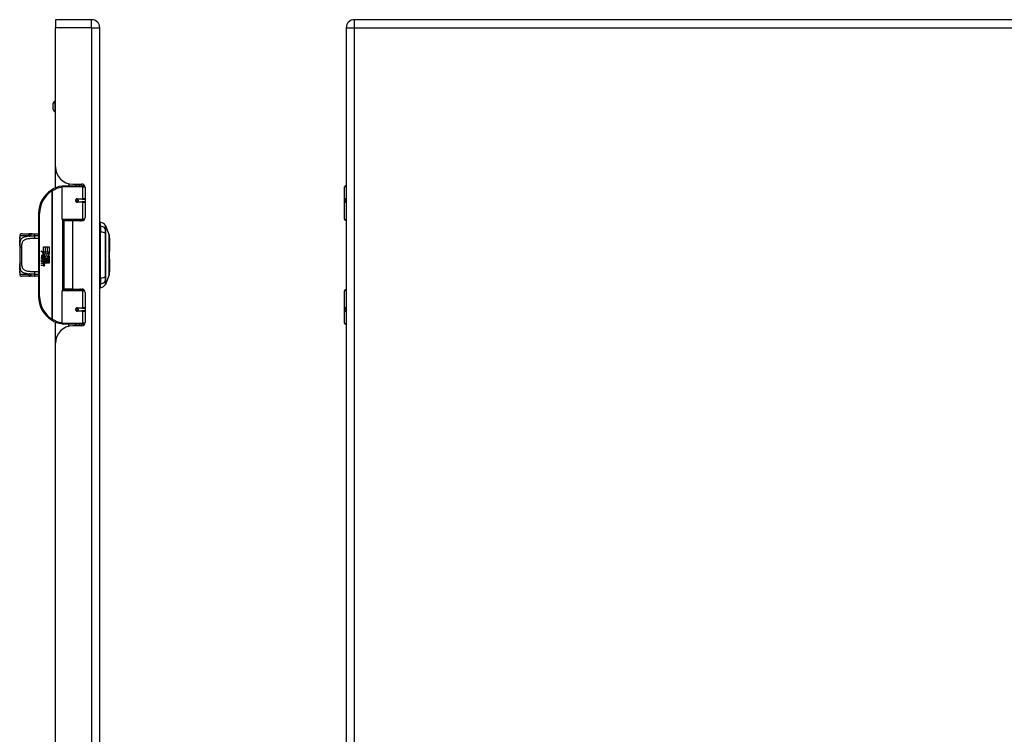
# Model space of a CAD drawing. Header units: inches. Extents: x 2 to 104, y 2 to 68.
# Tile 73 of 98: x 36 to 58, y 35 to 51. Entities that reach past the tile are written whole.
import ezdxf

# ---------------------------------------------------------------- set-up
doc = ezdxf.new("R2010")
doc.units = ezdxf.units.IN
doc.header["$LTSCALE"] = 6.250991
doc.header["$MEASUREMENT"] = 0
doc.layers.add('Visible Edges(ANSI)', color=7, linetype='Continuous', lineweight=25)
doc.layers.add('Visible Tangent Edges(ANSI)', color=7, linetype='Continuous', lineweight=25)

msp = doc.modelspace()

# ---------------------------------------------------------------- linework, layer by layer
at = {"layer": 'Visible Edges(ANSI)'}
for p, q in [((36.6785, 50.9806), (36.6785, 50.7954)), ((37.5084, 50.9806), (36.6785, 50.9806)), ((36.6785, 47.6087), (36.6785, 50.7954)), ((37.6937, 20.9583), (37.6937, 50.7954)), ((43.3427, 50.7954), (43.3427, 20.9583)), ((68.4347, 50.9806), (43.528, 50.9806)), ((36.6272, 48.9198), (36.6272, 49.0646)), ((36.6785, 49.1046), (36.6672, 49.1046)), ((36.6785, 48.8798), (36.6672, 48.8798)), ((36.6785, 47.1229), (36.6785, 47.6087)), ((36.8564, 47.1734), (37.275, 47.1734)), ((36.9894, 47.222), (36.9894, 47.1734)), ((37.0744, 47.2128), (37.285, 47.2128)), ((37.1493, 47.2128), (37.1493, 47.1734)), ((37.1505, 47.1734), (37.1505, 47.2128)), ((37.3491, 47.1734), (37.275, 47.1734)), ((37.3491, 47.1734), (37.3509, 47.1734)), ((43.3239, 47.1734), (43.3427, 47.1734)), ((36.8314, 46.4065), (36.8314, 47.1485)), ((37.3599, 47.1378), (37.3599, 46.4432)), ((43.2989, 46.4065), (43.2989, 47.1485)), ((37.1701, 46.8628), (37.1706, 46.8604)), ((37.1768, 46.8612), (37.1704, 46.8612)), ((37.2871, 46.8637), (37.1768, 46.8637)), ((37.1768, 46.8087), (37.2871, 46.8087)), ((37.1798, 46.861), (37.1798, 46.8635)), ((37.1806, 46.8115), (37.1812, 46.8087)), ((37.2871, 46.8637), (37.3599, 46.8637)), ((37.3599, 46.8087), (37.2871, 46.8087)), ((43.3427, 46.8637), (43.3386, 46.8637)), ((43.3386, 46.8087), (43.3427, 46.8087)), ((36.292, 46.5389), (36.292, 44.6353)), ((37.2799, 46.3865), (36.8514, 46.3865)), ((37.0693, 46.3682), (36.8752, 46.3682)), ((36.8752, 46.3682), (36.8752, 44.806)), ((36.9482, 46.3865), (36.9482, 46.3682)), ((37.285, 46.3682), (37.0693, 46.3682)), ((37.1905, 46.3865), (37.1905, 46.3682)), ((37.2799, 46.3865), (37.3341, 46.3865)), ((37.7137, 46.2502), (37.7137, 46.3366)), ((37.7137, 46.2502), (37.7137, 46.1097)), ((37.8239, 46.2608), (37.9098, 46.04)), ((43.3427, 46.3865), (43.3189, 46.3865)), ((35.8601, 46.0243), (35.8601, 45.9993)), ((35.91, 46.0742), (36.0818, 46.0742)), ((37.7137, 45.0645), (37.7137, 46.1097)), ((35.8601, 45.9993), (35.8601, 45.8422)), ((35.8601, 45.7935), (35.8601, 45.8422)), ((37.9164, 45.9693), (37.9164, 45.6772)), ((35.8601, 45.7935), (35.8601, 45.3807)), ((36.3431, 45.6859), (36.4036, 45.6544)), ((36.4017, 45.6303), (36.3431, 45.6859)), ((36.3837, 45.6277), (36.4017, 45.6303)), ((36.4396, 45.5879), (36.3837, 45.6277)), ((36.3914, 45.5281), (36.3914, 45.5745)), ((36.4028, 45.5726), (36.4028, 45.5422)), ((36.4036, 45.7775), (36.4443, 45.7775)), ((36.4036, 45.6544), (36.4036, 45.7775)), ((36.4078, 45.6522), (36.4451, 45.6328)), ((36.4443, 45.6522), (36.4078, 45.6522)), ((36.4249, 45.5791), (36.4396, 45.5879)), ((36.4451, 45.6328), (36.4323, 45.6303)), ((36.4323, 45.6303), (36.4679, 45.6054)), ((36.4443, 45.7775), (36.4443, 45.6522)), ((36.45, 45.7775), (36.4908, 45.7775)), ((36.45, 45.6522), (36.45, 45.7775)), ((36.4908, 45.6522), (36.45, 45.6522)), ((36.4679, 45.6054), (36.5361, 45.6522)), ((36.4908, 45.7775), (36.4908, 45.6522)), ((36.4961, 45.6522), (36.4961, 45.7775)), ((36.4961, 45.7775), (36.5368, 45.7775)), ((36.5361, 45.6522), (36.4961, 45.6522)), ((36.5368, 45.6077), (36.5037, 45.5853)), ((36.5037, 45.5853), (36.5368, 45.5677)), ((36.5368, 45.7775), (36.5368, 45.6077)), ((35.8601, 45.332), (35.8601, 45.3807)), ((36.3613, 45.5296), (36.3967, 45.4984)), ((36.3613, 45.5091), (36.3613, 45.5296)), ((36.3861, 45.4919), (36.3613, 45.5091)), ((36.3613, 45.4794), (36.3861, 45.4889)), ((36.3613, 45.4588), (36.3613, 45.4794)), ((36.397, 45.4759), (36.3613, 45.4588)), ((36.3613, 45.45), (36.4306, 45.4378)), ((36.3613, 45.4333), (36.3613, 45.45)), ((36.3899, 45.4283), (36.3613, 45.4333)), ((36.3613, 45.407), (36.4051, 45.3993)), ((36.3613, 45.3903), (36.3613, 45.407)), ((36.3899, 45.3852), (36.3613, 45.3903)), ((36.3613, 45.3644), (36.4051, 45.3567)), ((36.3613, 45.3476), (36.3613, 45.3644)), ((36.4048, 45.3392), (36.3613, 45.3476)), ((36.3762, 45.5365), (36.3648, 45.5365)), ((36.3861, 45.4889), (36.3861, 45.4919)), ((36.3967, 45.4984), (36.4306, 45.5159)), ((36.4306, 45.4451), (36.397, 45.4759)), ((36.4306, 45.4953), (36.4073, 45.4854)), ((36.4073, 45.4854), (36.4073, 45.4828)), ((36.4073, 45.4828), (36.4306, 45.4658)), ((36.4118, 45.4828), (36.4342, 45.4923)), ((36.5368, 45.4828), (36.4118, 45.4828)), ((36.4184, 45.4245), (36.4184, 45.4208)), ((36.4306, 45.4234), (36.4184, 45.4245)), ((36.4211, 45.4775), (36.5368, 45.4775)), ((36.4342, 45.4679), (36.4211, 45.4775)), ((36.4264, 45.4195), (36.4342, 45.4188)), ((36.4306, 45.5159), (36.4306, 45.4953)), ((36.4306, 45.4658), (36.4306, 45.4451)), ((36.4306, 45.4378), (36.4306, 45.4234)), ((36.4342, 45.5209), (36.5353, 45.5209)), ((36.4342, 45.4923), (36.4342, 45.5209)), ((36.4342, 45.4398), (36.4342, 45.4679)), ((36.5368, 45.4398), (36.4342, 45.4398)), ((36.4342, 45.4344), (36.5368, 45.4344)), ((36.4342, 45.4188), (36.4342, 45.4344)), ((36.4731, 45.5673), (36.4352, 45.541)), ((36.5368, 45.3967), (36.436, 45.3967)), ((36.5353, 45.5209), (36.4731, 45.5673)), ((36.5368, 45.5677), (36.5368, 45.4828)), ((36.5368, 45.4775), (36.5368, 45.4398)), ((36.5368, 45.4344), (36.5368, 45.3967)), ((37.9164, 45.497), (37.9164, 45.2049)), ((35.8601, 45.332), (35.8601, 45.1749)), ((35.8601, 45.1749), (35.8601, 45.1499)), ((37.9098, 45.1342), (37.8239, 44.9134)), ((36.0818, 45.1), (35.91, 45.1)), ((37.7137, 45.0645), (37.7137, 44.924)), ((37.7137, 44.8376), (37.7137, 44.924)), ((36.8314, 44.0257), (36.8314, 44.7677)), ((36.8514, 44.7877), (37.2799, 44.7877)), ((37.0693, 44.806), (36.8752, 44.806)), ((36.9482, 44.7877), (36.9482, 44.806)), ((37.0693, 44.806), (37.285, 44.806)), ((37.1905, 44.7877), (37.1905, 44.806)), ((37.3341, 44.7877), (37.2799, 44.7877)), ((37.3599, 44.731), (37.3599, 44.0364)), ((43.2989, 44.0257), (43.2989, 44.7677)), ((43.3189, 44.7877), (43.3427, 44.7877)), ((37.1701, 44.3114), (37.1706, 44.3138)), ((37.1704, 44.313), (37.1768, 44.313)), ((37.2871, 44.3655), (37.1768, 44.3655)), ((37.1768, 44.3105), (37.2871, 44.3105)), ((37.1798, 44.3132), (37.1798, 44.3107)), ((37.1806, 44.3627), (37.1812, 44.3655)), ((37.2871, 44.3655), (37.3599, 44.3655)), ((37.3599, 44.3105), (37.2871, 44.3105)), ((43.3427, 44.3655), (43.3386, 44.3655)), ((43.3386, 44.3105), (43.3427, 44.3105)), ((36.6785, 43.5655), (36.6785, 44.0513)), ((37.275, 44.0008), (36.8564, 44.0008)), ((36.9894, 43.9522), (36.9894, 44.0008)), ((37.1493, 43.9614), (37.1493, 44.0008)), ((37.1505, 43.9614), (37.1505, 44.0008)), ((37.275, 44.0008), (37.3491, 44.0008)), ((37.3509, 44.0008), (37.3491, 44.0008)), ((43.3427, 44.0008), (43.3239, 44.0008)), ((37.285, 43.9614), (37.0744, 43.9614)), ((36.6785, 28.1881), (36.6785, 43.5655))]:
    msp.add_line(p, q, dxfattribs=at)
at = {"layer": 'Visible Edges(ANSI)', "flags": 128}
for points in [[(36.8402, 47.1675), (36.8399, 47.1675), (36.8396, 47.1675), (36.8393, 47.1674), (36.839, 47.1674), (36.8387, 47.1673), (36.8383, 47.1673), (36.838, 47.1672), (36.8377, 47.1672), (36.8374, 47.1671), (36.8371, 47.1671), (36.8368, 47.1671), (36.8365, 47.167), (36.8361, 47.167), (36.8358, 47.1669), (36.8355, 47.1669), (36.8352, 47.1668), (36.8349, 47.1668), (36.8346, 47.1667), (36.8342, 47.1667), (36.8339, 47.1666), (36.8336, 47.1666), (36.8333, 47.1665), (36.833, 47.1665), (36.8327, 47.1665)], [(37.1768, 46.8087), (37.1735, 46.8089), (37.1701, 46.8095), (37.1669, 46.8106), (37.1637, 46.812), (37.1607, 46.8139), (37.1579, 46.8162), (37.1554, 46.8189), (37.1533, 46.8219), (37.1516, 46.8252), (37.1503, 46.8287), (37.1496, 46.8324), (37.1493, 46.8362), (37.1496, 46.8399), (37.1503, 46.8436), (37.1516, 46.8471), (37.1533, 46.8504), (37.1554, 46.8534), (37.1579, 46.8561), (37.1606, 46.8584), (37.1637, 46.8603), (37.1668, 46.8618), (37.1701, 46.8628), (37.1734, 46.8635), (37.1768, 46.8637)], [(37.2365, 46.3682), (37.2403, 46.3697), (37.2441, 46.3712), (37.248, 46.3725), (37.2518, 46.3739), (37.2557, 46.3751), (37.2596, 46.3763), (37.2635, 46.3774), (37.2674, 46.3784), (37.2713, 46.3794), (37.2752, 46.3803), (37.2791, 46.3812), (37.2831, 46.382), (37.287, 46.3827), (37.2909, 46.3834), (37.2949, 46.384), (37.2988, 46.3845), (37.3028, 46.385), (37.3067, 46.3854), (37.3107, 46.3857), (37.3146, 46.386), (37.3186, 46.3862), (37.3225, 46.3864), (37.3264, 46.3865), (37.3304, 46.3865)], [(36.1037, 46.0726), (36.1027, 46.0728), (36.1018, 46.0729), (36.1009, 46.073), (36.1, 46.0731), (36.0991, 46.0732), (36.0982, 46.0734), (36.0972, 46.0734), (36.0963, 46.0735), (36.0954, 46.0736), (36.0945, 46.0737), (36.0936, 46.0738), (36.0927, 46.0738), (36.0918, 46.0739), (36.0909, 46.074), (36.0899, 46.074), (36.089, 46.0741), (36.0881, 46.0741), (36.0872, 46.0741), (36.0863, 46.0742), (36.0854, 46.0742), (36.0845, 46.0742), (36.0836, 46.0742), (36.0827, 46.0742), (36.0818, 46.0742)], [(36.1421, 46.0707), (36.1229, 46.0707), (36.1037, 46.0726)], [(36.1421, 46.0707), (36.1723, 46.0718), (36.2032, 46.0724)], [(36.2032, 46.0724), (36.2479, 46.0731), (36.292, 46.0738)], [(37.9102, 45.1364), (37.9102, 45.137), (37.9102, 45.1386), (37.9102, 45.1413), (37.9102, 45.1451), (37.9103, 45.1499), (37.9103, 45.1558), (37.9103, 45.1627), (37.9103, 45.1707), (37.9104, 45.1797), (37.9104, 45.1897), (37.9104, 45.2006), (37.9104, 45.2124), (37.9104, 45.225), (37.9105, 45.2386), (37.9105, 45.253), (37.9105, 45.2682), (37.9105, 45.2842), (37.9105, 45.3009), (37.9104, 45.3183), (37.9104, 45.3363), (37.9104, 45.3549), (37.9104, 45.3741), (37.9104, 45.3939), (37.9103, 45.4142), (37.9103, 45.4349), (37.9103, 45.456), (37.9103, 45.4774), (37.9102, 45.4991), (37.9102, 45.5208), (37.9102, 45.5427), (37.9102, 45.5648), (37.9102, 45.587), (37.9102, 45.6092), (37.9102, 45.6313), (37.9102, 45.6534), (37.9102, 45.6752), (37.9103, 45.6967), (37.9103, 45.718), (37.9103, 45.739), (37.9103, 45.7598), (37.9104, 45.7801), (37.9104, 45.7999), (37.9104, 45.8193), (37.9104, 45.838), (37.9104, 45.856), (37.9105, 45.8734), (37.9105, 45.8901), (37.9105, 45.9061), (37.9105, 45.9212), (37.9105, 45.9356), (37.9104, 45.9492), (37.9104, 45.9619), (37.9104, 45.9737), (37.9104, 45.9845), (37.9104, 45.9945), (37.9103, 46.0035), (37.9103, 46.0115), (37.9103, 46.0184), (37.9103, 46.0243), (37.9102, 46.0291), (37.9102, 46.0329), (37.9102, 46.0356), (37.9102, 46.0372), (37.9102, 46.0378)], [(35.8601, 45.8422), (35.8603, 45.8619), (35.8611, 45.8811), (35.8626, 45.8998), (35.865, 45.9179)], [(35.865, 45.9179), (35.8661, 45.9267), (35.867, 45.9372), (35.8673, 45.9485), (35.8671, 45.96), (35.8663, 45.9706), (35.8652, 45.9797), (35.864, 45.9863), (35.8635, 45.9884), (35.8633, 45.9892)], [(35.865, 45.2563), (35.8626, 45.2744), (35.8611, 45.2931), (35.8603, 45.3123), (35.8601, 45.332)], [(35.8633, 45.185), (35.8635, 45.1858), (35.864, 45.1879), (35.8652, 45.1945), (35.8663, 45.2036), (35.8671, 45.2143), (35.8673, 45.2257), (35.867, 45.2371), (35.8661, 45.2475), (35.865, 45.2563)], [(36.0818, 45.1), (36.0827, 45.1), (36.0836, 45.1), (36.0845, 45.1), (36.0854, 45.1), (36.0863, 45.1), (36.0872, 45.1001), (36.0881, 45.1001), (36.089, 45.1001), (36.0899, 45.1002), (36.0909, 45.1002), (36.0918, 45.1003), (36.0927, 45.1003), (36.0936, 45.1004), (36.0945, 45.1005), (36.0954, 45.1006), (36.0963, 45.1007), (36.0972, 45.1008), (36.0982, 45.1008), (36.0991, 45.101), (36.1, 45.1011), (36.1009, 45.1012), (36.1018, 45.1013), (36.1027, 45.1014), (36.1037, 45.1016)], [(36.1421, 45.1035), (36.1229, 45.1035), (36.1037, 45.1016)], [(36.2032, 45.1018), (36.1723, 45.1024), (36.1421, 45.1035)], [(36.292, 45.1004), (36.2479, 45.1011), (36.2032, 45.1018)], [(37.3304, 44.7877), (37.3264, 44.7877), (37.3225, 44.7878), (37.3186, 44.788), (37.3146, 44.7882), (37.3107, 44.7885), (37.3067, 44.7888), (37.3028, 44.7892), (37.2988, 44.7897), (37.2949, 44.7902), (37.2909, 44.7908), (37.287, 44.7915), (37.2831, 44.7922), (37.2791, 44.793), (37.2752, 44.7939), (37.2713, 44.7948), (37.2674, 44.7958), (37.2635, 44.7968), (37.2596, 44.7979), (37.2557, 44.7991), (37.2518, 44.8003), (37.248, 44.8017), (37.2441, 44.803), (37.2403, 44.8045), (37.2365, 44.806)], [(37.1768, 44.3105), (37.1734, 44.3107), (37.1701, 44.3114), (37.1668, 44.3124), (37.1637, 44.3139), (37.1607, 44.3158), (37.1579, 44.3181), (37.1554, 44.3207), (37.1533, 44.3238), (37.1516, 44.3271), (37.1503, 44.3306), (37.1496, 44.3343), (37.1493, 44.3381), (37.1496, 44.3418), (37.1504, 44.3455), (37.1516, 44.349), (37.1533, 44.3523), (37.1554, 44.3553), (37.1579, 44.358), (37.1607, 44.3603), (37.1637, 44.3621), (37.1668, 44.3636), (37.1701, 44.3646), (37.1735, 44.3653), (37.1768, 44.3655)], [(36.8327, 44.0077), (36.833, 44.0077), (36.8333, 44.0077), (36.8336, 44.0076), (36.8339, 44.0076), (36.8342, 44.0075), (36.8346, 44.0075), (36.8349, 44.0074), (36.8352, 44.0074), (36.8355, 44.0073), (36.8358, 44.0073), (36.8361, 44.0072), (36.8365, 44.0072), (36.8368, 44.0071), (36.8371, 44.0071), (36.8374, 44.0071), (36.8377, 44.007), (36.838, 44.007), (36.8383, 44.0069), (36.8387, 44.0069), (36.839, 44.0068), (36.8393, 44.0068), (36.8396, 44.0067), (36.8399, 44.0067), (36.8402, 44.0067)]]:
    msp.add_lwpolyline(points, dxfattribs=at)
at = {"layer": 'Visible Edges(ANSI)'}
for centre in [(37.1768, 46.8362), (37.1768, 44.338)]:
    msp.add_circle(centre, 0.025, dxfattribs=at)
for centre, radius, start, end in [((37.5084, 50.7954), 0.1853, 0, 90), ((43.528, 50.7954), 0.1853, 90, 180), ((36.6672, 49.0646), 0.04, 90, 180), ((36.6672, 48.9198), 0.04, 180, 270), ((37.0744, 47.6087), 0.3959, 180, 270), ((36.9266, 46.5389), 0.6345, 98.5081, 122.23771), ((36.8564, 47.1485), 0.025, 90, 180), ((37.285, 47.1378), 0.0749, 0, 90), ((43.3239, 47.1485), 0.025, 90, 180), ((36.9266, 46.5389), 0.6345, 122.23771, 180), ((37.1768, 46.8362), 0.0275, 279.14701, 90), ((36.8514, 46.4065), 0.02, 180, 270), ((37.285, 46.4432), 0.0749, 270, 0), ((37.7237, 46.2616), 0.05, 101.53696, 126.8699), ((37.693, 46.1881), 0.1499, 29.72912, 82.0587), ((37.8123, 46.2562), 0.0125, 21.25051, 29.72912), ((43.3189, 46.4065), 0.02, 180, 270), ((35.91, 46.0243), 0.05, 90, 180), ((37.904, 46.0377), 0.00625, 0.20877, 21.25051), ((35.885, 45.9993), 0.025, 180, 213.12003), ((37.9015, 45.9693), 0.015, 0, 53.4634), ((36.4383, 45.5594), 0.077, 171.56052, 197.33425), ((36.3869, 45.5671), 0.025, 86.56465, 171.56052), ((36.388, 45.5629), 0.0122, 73.52609, 154.67838), ((36.3853, 45.5416), 0.0505, 44.16843, 86.56465), ((36.4002, 45.5515), 0.0213, 19.37968, 82.99755), ((36.3944, 45.5504), 0.0379, 350.40854, 44.16843), ((36.3944, 45.5504), 0.0419, 347.07905, 43.17854), ((37.9015, 45.6772), 0.015, 305.87422, 0), ((36.4121, 45.5514), 0.0389, 154.67838, 202.56091), ((36.3796, 45.3701), 0.059, 57.59924, 80), ((36.3805, 45.327), 0.059, 58.55841, 80.82565), ((36.4059, 45.5608), 0.0358, 246.15553, 293.84447), ((36.4086, 45.5528), 0.0121, 241.45471, 321.16516), ((36.4078, 45.4147), 0.0156, 260, 293.55712), ((36.4078, 45.372), 0.0156, 259.9922, 293.54875), ((36.4027, 45.4065), 0.016, 6.03001, 57.59924), ((36.4027, 45.3638), 0.016, 6.10268, 57.60833), ((36.411, 45.4073), 0.00761, 293.55712, 6.03001), ((36.411, 45.3647), 0.00761, 293.54875, 6.10268), ((36.4127, 45.4176), 0.0365, 273.6169, 286.9928), ((36.4013, 45.3531), 0.0312, 359.6788, 63.95078), ((36.4072, 45.5539), 0.0139, 321.16516, 19.37968), ((36.402, 45.3951), 0.0305, 359.47765, 57.41137), ((36.4125, 45.5457), 0.0193, 293.84447, 355.08017), ((36.4196, 45.395), 0.0129, 286.9928, 359.47765), ((36.4192, 45.353), 0.0133, 288.47479, 359.6788), ((36.4055, 45.3974), 0.0305, 358.79525, 46.5849), ((37.9015, 45.497), 0.015, 0, 54.12578), ((35.885, 45.1749), 0.025, 146.88001, 180), ((35.91, 45.1499), 0.05, 180, 270), ((36.4118, 45.3751), 0.0365, 259, 288.47479), ((37.904, 45.1365), 0.00625, 338.74949, 359.79123), ((37.9015, 45.2049), 0.015, 306.53659, 0), ((37.693, 44.9861), 0.1499, 277.9413, 330.27088), ((37.8123, 44.918), 0.0125, 330.27088, 338.74949), ((36.8514, 44.7677), 0.02, 90, 180), ((37.285, 44.731), 0.0749, 0, 90), ((37.7237, 44.9126), 0.05, 233.1301, 258.46304), ((43.3189, 44.7677), 0.02, 90, 180), ((36.9266, 44.6353), 0.6345, 180, 237.76229), ((37.1768, 44.338), 0.0275, 270, 80.85299), ((36.9266, 44.6353), 0.6345, 237.76229, 261.4919), ((36.8564, 44.0257), 0.025, 180, 270), ((37.285, 44.0364), 0.0749, 270, 0), ((43.3239, 44.0257), 0.025, 180, 270), ((37.0744, 43.5655), 0.3959, 90, 180)]:
    msp.add_arc(centre, radius, start, end, dxfattribs=at)
at = {"layer": 'Visible Tangent Edges(ANSI)'}
for p, q in [((37.5084, 50.7954), (36.6785, 50.7954)), ((37.5084, 50.7954), (37.5084, 50.9806)), ((37.5084, 50.7954), (37.5084, 20.9583)), ((37.5084, 50.7954), (37.6937, 50.7954)), ((43.3427, 50.7954), (43.528, 50.7954)), ((43.528, 50.7954), (43.528, 50.9806)), ((43.528, 50.7954), (68.4347, 50.7954)), ((43.528, 20.9583), (43.528, 50.7954)), ((36.6672, 49.1046), (36.6672, 48.8798)), ((37.2189, 47.2128), (37.2189, 47.1734)), ((36.5881, 47.0756), (36.6014, 47.0545)), ((36.6014, 47.0545), (36.6014, 44.1197)), ((36.6014, 47.0545), (36.6061, 47.0545)), ((36.6061, 44.1197), (36.6061, 47.0545)), ((37.2992, 47.1485), (36.8314, 47.1485)), ((37.2992, 47.1485), (37.3592, 47.1485)), ((37.2992, 47.1485), (37.2992, 46.8762)), ((43.3427, 47.1485), (43.2989, 47.1485)), ((37.1827, 46.8762), (37.2992, 46.8762)), ((37.2992, 46.7962), (37.1827, 46.7962)), ((37.3599, 46.8762), (37.2992, 46.8762)), ((37.2992, 46.7962), (37.2992, 46.4065)), ((37.2992, 46.7962), (37.3599, 46.7962)), ((43.3277, 46.8762), (43.3427, 46.8762)), ((43.3427, 46.7962), (43.3277, 46.7962)), ((36.292, 46.5389), (36.317, 46.5389)), ((36.317, 44.6353), (36.317, 46.5389)), ((36.8314, 46.4065), (37.2992, 46.4065)), ((36.8411, 46.3893), (36.8411, 44.7849)), ((37.0693, 46.3682), (37.0693, 44.806)), ((37.3504, 46.4065), (37.2992, 46.4065)), ((43.2989, 46.4065), (43.3427, 46.4065)), ((36.0564, 46.0243), (35.8601, 46.0243)), ((37.824, 46.1779), (37.824, 46.1781)), ((37.824, 46.0845), (37.824, 46.0851)), ((35.8601, 45.9993), (35.8608, 45.9993)), ((35.91, 45.4043), (35.91, 45.7699)), ((35.8608, 45.1749), (35.8601, 45.1749)), ((35.8601, 45.1499), (36.0564, 45.1499)), ((37.824, 45.0891), (37.824, 45.0897)), ((37.824, 44.9961), (37.824, 44.9963)), ((37.2992, 44.7677), (36.8314, 44.7677)), ((37.2992, 44.7677), (37.3504, 44.7677)), ((37.2992, 44.7677), (37.2992, 44.378)), ((43.3427, 44.7677), (43.2989, 44.7677)), ((36.317, 44.6353), (36.292, 44.6353)), ((37.1827, 44.378), (37.2992, 44.378)), ((37.2992, 44.298), (37.1827, 44.298)), ((37.3599, 44.378), (37.2992, 44.378)), ((37.2992, 44.298), (37.2992, 44.0257)), ((37.2992, 44.298), (37.3599, 44.298)), ((43.3277, 44.378), (43.3427, 44.378)), ((43.3427, 44.298), (43.3277, 44.298)), ((36.6014, 44.1197), (36.5881, 44.0986)), ((36.6061, 44.1197), (36.6014, 44.1197)), ((36.8314, 44.0257), (37.2992, 44.0257)), ((37.2189, 44.0008), (37.2189, 43.9614)), ((37.3592, 44.0257), (37.2992, 44.0257)), ((43.2989, 44.0257), (43.3427, 44.0257))]:
    msp.add_line(p, q, dxfattribs=at)
at = {"layer": 'Visible Tangent Edges(ANSI)', "flags": 128}
for points in [[(37.1827, 46.8762), (37.1776, 46.8759), (37.1725, 46.875), (37.1675, 46.8734), (37.1626, 46.8713), (37.158, 46.8685), (37.1537, 46.8652), (37.1499, 46.8613), (37.1466, 46.8569), (37.144, 46.8521), (37.1421, 46.8469), (37.1409, 46.8416), (37.1405, 46.8361), (37.1409, 46.8307), (37.1422, 46.8253), (37.1441, 46.8202), (37.1467, 46.8154), (37.15, 46.811), (37.1538, 46.8071), (37.158, 46.8038), (37.1626, 46.8011), (37.1675, 46.7989), (37.1725, 46.7974), (37.1776, 46.7965), (37.1827, 46.7962)], [(43.3277, 46.8762), (43.325, 46.8759), (43.3224, 46.875), (43.3201, 46.8734), (43.3179, 46.8713), (43.316, 46.8685), (43.3144, 46.8652), (43.313, 46.8613), (43.3118, 46.8569), (43.3109, 46.8521), (43.3103, 46.8469), (43.3099, 46.8416), (43.3098, 46.8361), (43.3099, 46.8307), (43.3103, 46.8253), (43.311, 46.8202), (43.3118, 46.8154), (43.313, 46.811), (43.3144, 46.8071), (43.3161, 46.8038), (43.318, 46.8011), (43.3201, 46.7989), (43.3225, 46.7974), (43.325, 46.7965), (43.3277, 46.7962)], [(43.3386, 46.8087), (43.3361, 46.8089), (43.3337, 46.8095), (43.3315, 46.8106), (43.3295, 46.812), (43.3277, 46.8139), (43.3261, 46.8162), (43.3247, 46.8189), (43.3237, 46.8219), (43.3228, 46.8252), (43.3222, 46.8287), (43.3219, 46.8324), (43.3217, 46.8362), (43.3218, 46.8399), (43.3222, 46.8436), (43.3228, 46.8471), (43.3236, 46.8504), (43.3247, 46.8534), (43.3261, 46.8561), (43.3276, 46.8584), (43.3294, 46.8603), (43.3315, 46.8618), (43.3337, 46.8628), (43.3361, 46.8635), (43.3386, 46.8637)], [(37.3304, 46.3865), (37.3245, 46.3865), (37.3186, 46.3864), (37.3126, 46.3863), (37.3067, 46.386), (37.3008, 46.3858), (37.2949, 46.3855), (37.289, 46.3851), (37.2831, 46.3846), (37.2771, 46.3841), (37.2712, 46.3836), (37.2654, 46.3829), (37.2595, 46.3823), (37.2536, 46.3815), (37.2478, 46.3807), (37.2419, 46.3798), (37.2361, 46.3789), (37.2303, 46.3779), (37.2246, 46.3769), (37.2188, 46.3758), (37.2131, 46.3746), (37.2074, 46.3733), (37.2017, 46.372), (37.1961, 46.3706), (37.1905, 46.3692)], [(37.8231, 46.2624), (37.8231, 46.2623), (37.8231, 46.2619), (37.8231, 46.2611), (37.8231, 46.2601), (37.8231, 46.2588), (37.8231, 46.2573), (37.8231, 46.2554), (37.8231, 46.2533), (37.8231, 46.2508), (37.8231, 46.2481), (37.8231, 46.2451), (37.8231, 46.2418), (37.823, 46.2382), (37.823, 46.2344), (37.823, 46.2303), (37.823, 46.2258), (37.823, 46.2211), (37.823, 46.2162), (37.8229, 46.2109), (37.8229, 46.2054), (37.8229, 46.1996), (37.8229, 46.1935), (37.8229, 46.1871), (37.8229, 46.1805)], [(37.824, 46.1781), (37.824, 46.1847), (37.824, 46.1911), (37.824, 46.1973), (37.824, 46.2031), (37.824, 46.2087), (37.824, 46.214), (37.824, 46.219), (37.824, 46.2238), (37.824, 46.2282), (37.824, 46.2324), (37.824, 46.2363), (37.824, 46.2399), (37.824, 46.2432), (37.824, 46.2463), (37.824, 46.249), (37.824, 46.2515), (37.824, 46.2536), (37.824, 46.2555), (37.824, 46.2571), (37.8239, 46.2584), (37.8239, 46.2595), (37.8239, 46.2602), (37.8239, 46.2606), (37.8239, 46.2608)], [(36.0564, 46.0243), (36.0579, 46.0243), (36.0594, 46.0242), (36.0609, 46.0242), (36.0624, 46.0241), (36.0639, 46.0241), (36.0654, 46.024), (36.067, 46.0239), (36.0685, 46.0237), (36.07, 46.0236), (36.0716, 46.0234), (36.0731, 46.0232), (36.0746, 46.023), (36.0761, 46.0228), (36.0777, 46.0225), (36.0792, 46.0223), (36.0808, 46.022), (36.0823, 46.0217), (36.0838, 46.0214), (36.0853, 46.021), (36.0869, 46.0207), (36.0884, 46.0203), (36.0899, 46.0199), (36.0914, 46.0195), (36.093, 46.019)], [(36.1037, 46.0726), (36.1026, 46.0727), (36.1016, 46.0725), (36.1006, 46.072), (36.0995, 46.0714), (36.0985, 46.0705), (36.0975, 46.0693), (36.0966, 46.068), (36.0957, 46.0664), (36.0948, 46.0646), (36.094, 46.0627), (36.0932, 46.0605), (36.0925, 46.0581), (36.0919, 46.0556), (36.0913, 46.0529), (36.0909, 46.05), (36.0906, 46.047), (36.0903, 46.0439), (36.0902, 46.0406), (36.0902, 46.0373), (36.0903, 46.0338), (36.0907, 46.0303), (36.0912, 46.0266), (36.092, 46.0229), (36.093, 46.019)], [(36.093, 46.019), (36.0947, 46.0223), (36.0965, 46.0256), (36.0983, 46.0289), (36.1001, 46.0321), (36.1019, 46.0353), (36.1038, 46.0384), (36.1056, 46.0414), (36.1075, 46.0444), (36.1095, 46.0472), (36.1115, 46.0499), (36.1135, 46.0525), (36.1156, 46.055), (36.1176, 46.0573), (36.1198, 46.0594), (36.1219, 46.0614), (36.1241, 46.0632), (36.1263, 46.0649), (36.1285, 46.0663), (36.1308, 46.0676), (36.133, 46.0686), (36.1353, 46.0694), (36.1375, 46.0701), (36.1398, 46.0705), (36.1421, 46.0707)], [(36.1959, 46.0224), (36.1915, 46.0224), (36.1871, 46.0223), (36.1827, 46.0222), (36.1782, 46.0222), (36.1738, 46.0221), (36.1695, 46.022), (36.1651, 46.0219), (36.1607, 46.0218), (36.1564, 46.0217), (36.152, 46.0216), (36.1477, 46.0215), (36.1434, 46.0213), (36.1391, 46.0212), (36.1348, 46.021), (36.1305, 46.0209), (36.1263, 46.0207), (36.1221, 46.0205), (36.1178, 46.0204), (36.1136, 46.0202), (36.1095, 46.02), (36.1053, 46.0197), (36.1012, 46.0195), (36.0971, 46.0193), (36.093, 46.019)], [(36.1959, 46.0224), (36.1959, 46.0254), (36.1959, 46.0283), (36.1959, 46.0314), (36.196, 46.0344), (36.1961, 46.0375), (36.1962, 46.0405), (36.1964, 46.0436), (36.1966, 46.0465), (36.1968, 46.0494), (36.1971, 46.0522), (36.1974, 46.0549), (36.1977, 46.0574), (36.1981, 46.0598), (36.1985, 46.062), (36.1989, 46.064), (36.1993, 46.0658), (36.1998, 46.0674), (36.2002, 46.0687), (36.2007, 46.0699), (36.2012, 46.0708), (36.2017, 46.0715), (36.2022, 46.072), (36.2027, 46.0723), (36.2032, 46.0724)], [(36.292, 46.024), (36.2881, 46.0239), (36.2841, 46.0239), (36.2802, 46.0238), (36.2762, 46.0238), (36.2722, 46.0237), (36.2682, 46.0236), (36.2643, 46.0236), (36.2603, 46.0235), (36.2563, 46.0235), (36.2523, 46.0234), (36.2483, 46.0233), (36.2443, 46.0233), (36.2403, 46.0232), (36.2362, 46.0231), (36.2322, 46.023), (36.2282, 46.023), (36.2242, 46.0229), (36.2201, 46.0228), (36.2161, 46.0228), (36.2121, 46.0227), (36.208, 46.0226), (36.204, 46.0226), (36.2, 46.0225), (36.1959, 46.0224)], [(37.8229, 46.1805), (37.8228, 46.1785), (37.8228, 46.1764), (37.8228, 46.1741), (37.8228, 46.1715), (37.8228, 46.1688), (37.8228, 46.1658), (37.8228, 46.1627), (37.8228, 46.1594), (37.8228, 46.1559), (37.8228, 46.1522), (37.8228, 46.1484), (37.8228, 46.1444), (37.8228, 46.1402), (37.8228, 46.1359), (37.8228, 46.1314), (37.8228, 46.1268), (37.8228, 46.1221), (37.8228, 46.1173), (37.8228, 46.1123), (37.8228, 46.1072), (37.8228, 46.102), (37.8228, 46.0968), (37.8228, 46.0914), (37.8229, 46.086)], [(37.8229, 46.086), (37.8229, 46.0458), (37.8229, 46.0051), (37.823, 45.9642), (37.823, 45.9228), (37.823, 45.8812), (37.8231, 45.8394), (37.8231, 45.7974), (37.8231, 45.7552), (37.8231, 45.713), (37.8231, 45.6707), (37.8231, 45.6284), (37.8231, 45.5862), (37.8231, 45.544), (37.8231, 45.5017), (37.8231, 45.4595), (37.8231, 45.4175), (37.8231, 45.3755), (37.8231, 45.3338), (37.823, 45.2922), (37.823, 45.2508), (37.823, 45.2097), (37.8229, 45.1689), (37.8229, 45.1284), (37.8229, 45.0882)], [(37.824, 45.0897), (37.824, 45.1297), (37.824, 45.17), (37.824, 45.2107), (37.824, 45.2517), (37.824, 45.2929), (37.824, 45.3344), (37.824, 45.376), (37.824, 45.4178), (37.824, 45.4598), (37.8239, 45.5019), (37.8239, 45.544), (37.8239, 45.5862), (37.8239, 45.6283), (37.8239, 45.6705), (37.824, 45.7127), (37.824, 45.7549), (37.824, 45.7969), (37.824, 45.8388), (37.824, 45.8805), (37.824, 45.922), (37.824, 45.9632), (37.824, 46.004), (37.824, 46.0445), (37.824, 46.0845)], [(37.824, 46.0851), (37.824, 46.0904), (37.824, 46.0956), (37.824, 46.1008), (37.824, 46.1059), (37.824, 46.1108), (37.824, 46.1157), (37.824, 46.1204), (37.824, 46.125), (37.824, 46.1295), (37.824, 46.1339), (37.824, 46.1381), (37.824, 46.1421), (37.824, 46.1461), (37.824, 46.1498), (37.824, 46.1534), (37.824, 46.1569), (37.824, 46.1601), (37.824, 46.1632), (37.824, 46.1661), (37.824, 46.1689), (37.824, 46.1714), (37.824, 46.1738), (37.824, 46.1759), (37.824, 46.1779)], [(37.9098, 46.04), (37.9098, 46.0398), (37.9098, 46.0392), (37.9098, 46.0383), (37.9098, 46.037), (37.9098, 46.0352), (37.9098, 46.0332), (37.9099, 46.0307), (37.9099, 46.0279), (37.9099, 46.0247), (37.9099, 46.0211), (37.9099, 46.0172), (37.91, 46.0129), (37.91, 46.0083), (37.91, 46.0033), (37.91, 45.998), (37.9101, 45.9924), (37.9101, 45.9864), (37.9101, 45.9801), (37.9101, 45.9734), (37.9102, 45.9665), (37.9102, 45.9592), (37.9102, 45.9516), (37.9102, 45.9438), (37.9103, 45.9356)], [(36.093, 46.019), (36.0725, 46.0176), (36.0527, 46.0157), (36.0336, 46.0134), (36.0153, 46.0105), (35.9978, 46.0071), (35.9812, 46.003), (35.9657, 45.9982), (35.9513, 45.9925), (35.938, 45.9861), (35.9258, 45.9788), (35.9147, 45.9707), (35.9048, 45.9618), (35.896, 45.952), (35.8883, 45.9413), (35.8818, 45.9297), (35.8764, 45.9173), (35.8719, 45.9041), (35.8682, 45.8902), (35.8654, 45.8756), (35.8632, 45.8603), (35.8617, 45.8444), (35.8607, 45.8279), (35.8602, 45.8109), (35.8601, 45.7935)], [(35.8601, 45.8422), (35.8601, 45.8454), (35.8601, 45.8486), (35.8601, 45.8518), (35.8602, 45.8549), (35.8602, 45.8581), (35.8603, 45.8612), (35.8604, 45.8643), (35.8605, 45.8674), (35.8606, 45.8705), (35.8608, 45.8736), (35.861, 45.8766), (35.8611, 45.8796), (35.8613, 45.8826), (35.8616, 45.8856), (35.8618, 45.8885), (35.8621, 45.8914), (35.8624, 45.8943), (35.8627, 45.8972), (35.863, 45.9001), (35.8633, 45.9029), (35.8637, 45.9057), (35.8641, 45.9085), (35.8645, 45.9113), (35.865, 45.914)], [(35.865, 45.914), (35.8656, 45.9176), (35.8661, 45.9216), (35.8666, 45.9258), (35.867, 45.9302), (35.8673, 45.9349), (35.8676, 45.9396), (35.8677, 45.9445), (35.8678, 45.9494), (35.8677, 45.9543), (35.8676, 45.9591), (35.8673, 45.9639), (35.867, 45.9685), (35.8666, 45.973), (35.8661, 45.9772), (35.8655, 45.9811), (35.865, 45.9847), (35.8644, 45.988), (35.8638, 45.9909), (35.8632, 45.9934), (35.8627, 45.9955), (35.8621, 45.9971), (35.8616, 45.9983), (35.8612, 45.999), (35.8608, 45.9993)], [(35.91, 45.7699), (35.9102, 45.7883), (35.9109, 45.8062), (35.9122, 45.8233), (35.9142, 45.8398), (35.9171, 45.8554), (35.921, 45.8701), (35.926, 45.8838), (35.9322, 45.8966), (35.9398, 45.9082), (35.9489, 45.9187), (35.9594, 45.9281), (35.9713, 45.9365), (35.9846, 45.9438), (35.9993, 45.95), (36.0154, 45.9553), (36.0328, 45.9596), (36.0513, 45.9631), (36.0709, 45.9659), (36.0914, 45.9681), (36.1127, 45.9697), (36.1348, 45.9709), (36.1574, 45.9717), (36.1805, 45.9723), (36.2039, 45.9727)], [(36.2039, 45.9727), (36.2076, 45.9727), (36.2113, 45.9728), (36.215, 45.9728), (36.2187, 45.9729), (36.2224, 45.9729), (36.2261, 45.973), (36.2298, 45.973), (36.2334, 45.9731), (36.2371, 45.9731), (36.2408, 45.9732), (36.2445, 45.9732), (36.2482, 45.9733), (36.2518, 45.9734), (36.2555, 45.9734), (36.2592, 45.9735), (36.2628, 45.9735), (36.2665, 45.9736), (36.2702, 45.9736), (36.2738, 45.9737), (36.2775, 45.9737), (36.2811, 45.9738), (36.2848, 45.9738), (36.2884, 45.9738), (36.292, 45.9739)], [(37.9103, 45.8759), (37.9102, 45.8554), (37.9102, 45.834), (37.9101, 45.8117), (37.9101, 45.7887), (37.91, 45.7649), (37.91, 45.7406), (37.9099, 45.7158), (37.9099, 45.6906), (37.9098, 45.665), (37.9098, 45.6392), (37.9098, 45.6131), (37.9098, 45.5869), (37.9098, 45.5608), (37.9098, 45.5348), (37.9098, 45.509), (37.9099, 45.4835), (37.9099, 45.4582), (37.91, 45.4333), (37.91, 45.4089), (37.9101, 45.3852), (37.9101, 45.3623), (37.9102, 45.3401), (37.9102, 45.3188), (37.9103, 45.2983)], [(37.9103, 45.9356), (37.9103, 45.9333), (37.9103, 45.9311), (37.9103, 45.9288), (37.9103, 45.9264), (37.9103, 45.9241), (37.9103, 45.9217), (37.9103, 45.9193), (37.9103, 45.9169), (37.9103, 45.9145), (37.9103, 45.9121), (37.9103, 45.9096), (37.9103, 45.9071), (37.9103, 45.9046), (37.9103, 45.9021), (37.9103, 45.8996), (37.9103, 45.897), (37.9103, 45.8944), (37.9103, 45.8918), (37.9103, 45.8892), (37.9103, 45.8866), (37.9103, 45.8839), (37.9103, 45.8813), (37.9103, 45.8786), (37.9103, 45.8759)], [(35.8601, 45.3807), (35.8602, 45.3633), (35.8608, 45.3464), (35.8617, 45.33), (35.8633, 45.3141), (35.8654, 45.2988), (35.8683, 45.2841), (35.8719, 45.2701), (35.8764, 45.2569), (35.8819, 45.2445), (35.8883, 45.2329), (35.8959, 45.2222), (35.9047, 45.2123), (35.9146, 45.2034), (35.9257, 45.1954), (35.938, 45.1881), (35.9513, 45.1817), (35.9657, 45.1761), (35.9812, 45.1712), (35.9977, 45.1671), (36.0152, 45.1637), (36.0335, 45.1608), (36.0526, 45.1585), (36.0724, 45.1567), (36.093, 45.1552)], [(36.2039, 45.2015), (36.1804, 45.2019), (36.1572, 45.2025), (36.1344, 45.2034), (36.1123, 45.2046), (36.091, 45.2063), (36.0705, 45.2084), (36.051, 45.2112), (36.0324, 45.2147), (36.0151, 45.219), (35.9991, 45.2243), (35.9844, 45.2305), (35.9711, 45.2378), (35.9592, 45.2461), (35.9487, 45.2555), (35.9397, 45.266), (35.9322, 45.2777), (35.926, 45.2905), (35.921, 45.3043), (35.9172, 45.319), (35.9143, 45.3346), (35.9122, 45.351), (35.9109, 45.3681), (35.9102, 45.3859), (35.91, 45.4043)], [(35.865, 45.2602), (35.8645, 45.2629), (35.8641, 45.2657), (35.8637, 45.2685), (35.8633, 45.2713), (35.863, 45.2741), (35.8627, 45.277), (35.8624, 45.2799), (35.8621, 45.2828), (35.8618, 45.2857), (35.8616, 45.2886), (35.8613, 45.2916), (35.8611, 45.2946), (35.861, 45.2976), (35.8608, 45.3006), (35.8606, 45.3037), (35.8605, 45.3068), (35.8604, 45.3099), (35.8603, 45.313), (35.8602, 45.3161), (35.8602, 45.3193), (35.8601, 45.3224), (35.8601, 45.3256), (35.8601, 45.3288), (35.8601, 45.332)], [(35.8608, 45.1749), (35.8612, 45.1751), (35.8616, 45.1759), (35.8621, 45.1771), (35.8626, 45.1787), (35.8632, 45.1808), (35.8638, 45.1833), (35.8644, 45.1862), (35.865, 45.1895), (35.8656, 45.1931), (35.8661, 45.1971), (35.8666, 45.2013), (35.867, 45.2058), (35.8673, 45.2104), (35.8676, 45.2151), (35.8677, 45.22), (35.8678, 45.2249), (35.8677, 45.2298), (35.8676, 45.2347), (35.8673, 45.2394), (35.867, 45.244), (35.8666, 45.2485), (35.8661, 45.2527), (35.8656, 45.2566), (35.865, 45.2602)], [(36.093, 45.1552), (36.0914, 45.1547), (36.0899, 45.1543), (36.0884, 45.1539), (36.0869, 45.1535), (36.0853, 45.1532), (36.0838, 45.1528), (36.0823, 45.1525), (36.0808, 45.1522), (36.0792, 45.1519), (36.0777, 45.1517), (36.0761, 45.1514), (36.0746, 45.1512), (36.0731, 45.151), (36.0716, 45.1508), (36.07, 45.1506), (36.0685, 45.1505), (36.067, 45.1503), (36.0654, 45.1502), (36.0639, 45.1501), (36.0624, 45.1501), (36.0609, 45.15), (36.0594, 45.15), (36.0579, 45.1499), (36.0564, 45.1499)], [(36.093, 45.1552), (36.092, 45.1513), (36.0912, 45.1476), (36.0907, 45.1439), (36.0903, 45.1404), (36.0902, 45.1369), (36.0902, 45.1336), (36.0903, 45.1303), (36.0906, 45.1272), (36.0909, 45.1242), (36.0913, 45.1213), (36.0919, 45.1186), (36.0925, 45.1161), (36.0932, 45.1137), (36.094, 45.1115), (36.0948, 45.1096), (36.0957, 45.1078), (36.0966, 45.1062), (36.0975, 45.1049), (36.0985, 45.1037), (36.0995, 45.1028), (36.1006, 45.1022), (36.1016, 45.1017), (36.1026, 45.1015), (36.1037, 45.1016)], [(36.1421, 45.1035), (36.1398, 45.1037), (36.1375, 45.1041), (36.1353, 45.1048), (36.133, 45.1056), (36.1308, 45.1066), (36.1285, 45.1079), (36.1263, 45.1093), (36.1241, 45.111), (36.1219, 45.1128), (36.1198, 45.1148), (36.1176, 45.1169), (36.1156, 45.1192), (36.1135, 45.1217), (36.1115, 45.1243), (36.1095, 45.127), (36.1075, 45.1298), (36.1056, 45.1328), (36.1038, 45.1358), (36.1019, 45.1389), (36.1001, 45.1421), (36.0983, 45.1453), (36.0965, 45.1486), (36.0947, 45.1519), (36.093, 45.1552)], [(36.093, 45.1552), (36.097, 45.1549), (36.1012, 45.1547), (36.1053, 45.1545), (36.1095, 45.1542), (36.1137, 45.154), (36.1179, 45.1538), (36.1221, 45.1537), (36.1263, 45.1535), (36.1306, 45.1533), (36.1349, 45.1532), (36.1392, 45.153), (36.1435, 45.1529), (36.1478, 45.1527), (36.1521, 45.1526), (36.1564, 45.1525), (36.1608, 45.1524), (36.1652, 45.1523), (36.1695, 45.1522), (36.1739, 45.1521), (36.1783, 45.152), (36.1827, 45.152), (36.1871, 45.1519), (36.1915, 45.1518), (36.1959, 45.1518)], [(36.1959, 45.1518), (36.1959, 45.1488), (36.1959, 45.1459), (36.1959, 45.1428), (36.196, 45.1398), (36.1961, 45.1367), (36.1962, 45.1337), (36.1964, 45.1306), (36.1966, 45.1277), (36.1968, 45.1248), (36.1971, 45.122), (36.1974, 45.1193), (36.1977, 45.1168), (36.1981, 45.1144), (36.1985, 45.1122), (36.1989, 45.1102), (36.1993, 45.1084), (36.1998, 45.1068), (36.2002, 45.1055), (36.2007, 45.1043), (36.2012, 45.1034), (36.2017, 45.1027), (36.2022, 45.1022), (36.2027, 45.1019), (36.2032, 45.1018)], [(36.1959, 45.1518), (36.2, 45.1517), (36.204, 45.1516), (36.2081, 45.1516), (36.2121, 45.1515), (36.2162, 45.1514), (36.2202, 45.1514), (36.2242, 45.1513), (36.2282, 45.1512), (36.2323, 45.1511), (36.2363, 45.1511), (36.2403, 45.151), (36.2443, 45.1509), (36.2483, 45.1509), (36.2523, 45.1508), (36.2563, 45.1507), (36.2603, 45.1507), (36.2643, 45.1506), (36.2682, 45.1505), (36.2722, 45.1505), (36.2762, 45.1504), (36.2801, 45.1504), (36.2841, 45.1503), (36.288, 45.1502), (36.292, 45.1502)], [(36.292, 45.2003), (36.2883, 45.2003), (36.2847, 45.2004), (36.2811, 45.2004), (36.2775, 45.2005), (36.2738, 45.2005), (36.2702, 45.2006), (36.2665, 45.2006), (36.2629, 45.2007), (36.2592, 45.2007), (36.2555, 45.2008), (36.2519, 45.2008), (36.2482, 45.2009), (36.2445, 45.2009), (36.2409, 45.201), (36.2372, 45.201), (36.2335, 45.2011), (36.2298, 45.2012), (36.2261, 45.2012), (36.2224, 45.2013), (36.2187, 45.2013), (36.215, 45.2014), (36.2113, 45.2014), (36.2076, 45.2015), (36.2039, 45.2015)], [(37.9103, 45.2386), (37.9102, 45.2304), (37.9102, 45.2226), (37.9102, 45.215), (37.9102, 45.2077), (37.9101, 45.2008), (37.9101, 45.1941), (37.9101, 45.1878), (37.9101, 45.1818), (37.91, 45.1761), (37.91, 45.1708), (37.91, 45.1658), (37.91, 45.1612), (37.9099, 45.1569), (37.9099, 45.153), (37.9099, 45.1494), (37.9099, 45.1462), (37.9099, 45.1434), (37.9098, 45.141), (37.9098, 45.1389), (37.9098, 45.1372), (37.9098, 45.1359), (37.9098, 45.135), (37.9098, 45.1344), (37.9098, 45.1342)], [(37.9103, 45.2983), (37.9103, 45.2956), (37.9103, 45.2929), (37.9103, 45.2903), (37.9103, 45.2876), (37.9103, 45.285), (37.9103, 45.2824), (37.9103, 45.2798), (37.9103, 45.2772), (37.9103, 45.2746), (37.9103, 45.2721), (37.9103, 45.2696), (37.9103, 45.2671), (37.9103, 45.2646), (37.9103, 45.2621), (37.9103, 45.2597), (37.9103, 45.2573), (37.9103, 45.2549), (37.9103, 45.2525), (37.9103, 45.2501), (37.9103, 45.2478), (37.9103, 45.2455), (37.9103, 45.2431), (37.9103, 45.2409), (37.9103, 45.2386)], [(37.8229, 45.0882), (37.8228, 45.0828), (37.8228, 45.0774), (37.8228, 45.0722), (37.8228, 45.067), (37.8228, 45.0619), (37.8228, 45.0569), (37.8228, 45.0521), (37.8228, 45.0474), (37.8228, 45.0428), (37.8228, 45.0383), (37.8228, 45.034), (37.8228, 45.0298), (37.8228, 45.0258), (37.8228, 45.022), (37.8228, 45.0183), (37.8228, 45.0148), (37.8228, 45.0115), (37.8228, 45.0084), (37.8228, 45.0055), (37.8228, 45.0027), (37.8228, 45.0002), (37.8228, 44.9978), (37.8228, 44.9957), (37.8229, 44.9937)], [(37.8229, 44.9937), (37.8229, 44.9871), (37.8229, 44.9808), (37.8229, 44.9747), (37.8229, 44.9689), (37.8229, 44.9633), (37.823, 44.9581), (37.823, 44.9531), (37.823, 44.9484), (37.823, 44.9439), (37.823, 44.9398), (37.823, 44.9359), (37.8231, 44.9324), (37.8231, 44.9291), (37.8231, 44.9261), (37.8231, 44.9233), (37.8231, 44.9209), (37.8231, 44.9188), (37.8231, 44.9169), (37.8231, 44.9153), (37.8231, 44.9141), (37.8231, 44.9131), (37.8231, 44.9123), (37.8231, 44.9119), (37.8231, 44.9118)], [(37.8239, 44.9134), (37.8239, 44.9136), (37.8239, 44.914), (37.8239, 44.9147), (37.8239, 44.9158), (37.824, 44.9171), (37.824, 44.9186), (37.824, 44.9205), (37.824, 44.9227), (37.824, 44.9252), (37.824, 44.9279), (37.824, 44.931), (37.824, 44.9343), (37.824, 44.9379), (37.824, 44.9418), (37.824, 44.946), (37.824, 44.9505), (37.824, 44.9552), (37.824, 44.9602), (37.824, 44.9655), (37.824, 44.9711), (37.824, 44.977), (37.824, 44.9831), (37.824, 44.9895), (37.824, 44.9961)], [(37.824, 44.9963), (37.824, 44.9983), (37.824, 45.0004), (37.824, 45.0028), (37.824, 45.0053), (37.824, 45.0081), (37.824, 45.011), (37.824, 45.0141), (37.824, 45.0173), (37.824, 45.0208), (37.824, 45.0244), (37.824, 45.0281), (37.824, 45.032), (37.824, 45.0361), (37.824, 45.0403), (37.824, 45.0447), (37.824, 45.0492), (37.824, 45.0538), (37.824, 45.0585), (37.824, 45.0634), (37.824, 45.0683), (37.824, 45.0734), (37.824, 45.0786), (37.824, 45.0838), (37.824, 45.0891)], [(37.1905, 44.805), (37.1961, 44.8036), (37.2017, 44.8022), (37.2074, 44.8009), (37.2131, 44.7996), (37.2188, 44.7984), (37.2246, 44.7973), (37.2303, 44.7963), (37.2361, 44.7953), (37.2419, 44.7944), (37.2478, 44.7935), (37.2536, 44.7927), (37.2595, 44.7919), (37.2654, 44.7913), (37.2712, 44.7906), (37.2771, 44.7901), (37.2831, 44.7896), (37.289, 44.7891), (37.2949, 44.7887), (37.3008, 44.7884), (37.3067, 44.7882), (37.3126, 44.7879), (37.3186, 44.7878), (37.3245, 44.7877), (37.3304, 44.7877)], [(37.1827, 44.378), (37.1776, 44.3777), (37.1725, 44.3768), (37.1675, 44.3752), (37.1626, 44.3731), (37.158, 44.3704), (37.1538, 44.3671), (37.15, 44.3632), (37.1467, 44.3588), (37.1441, 44.354), (37.1422, 44.3489), (37.141, 44.3435), (37.1405, 44.3381), (37.1409, 44.3326), (37.1421, 44.3273), (37.144, 44.3221), (37.1467, 44.3173), (37.1499, 44.3129), (37.1537, 44.309), (37.158, 44.3057), (37.1626, 44.3029), (37.1675, 44.3008), (37.1725, 44.2992), (37.1776, 44.2983), (37.1827, 44.298)], [(43.3277, 44.378), (43.325, 44.3777), (43.3225, 44.3768), (43.3201, 44.3752), (43.318, 44.3731), (43.3161, 44.3704), (43.3144, 44.3671), (43.313, 44.3632), (43.3118, 44.3588), (43.311, 44.354), (43.3103, 44.3489), (43.3099, 44.3435), (43.3098, 44.3381), (43.3099, 44.3326), (43.3103, 44.3273), (43.3109, 44.3221), (43.3118, 44.3173), (43.313, 44.3129), (43.3144, 44.309), (43.316, 44.3057), (43.3179, 44.3029), (43.3201, 44.3008), (43.3224, 44.2992), (43.325, 44.2983), (43.3277, 44.298)], [(43.3386, 44.3105), (43.3361, 44.3107), (43.3337, 44.3114), (43.3315, 44.3124), (43.3294, 44.3139), (43.3276, 44.3158), (43.3261, 44.3181), (43.3247, 44.3207), (43.3236, 44.3238), (43.3228, 44.3271), (43.3222, 44.3306), (43.3218, 44.3343), (43.3217, 44.3381), (43.3219, 44.3418), (43.3222, 44.3455), (43.3228, 44.349), (43.3237, 44.3523), (43.3247, 44.3553), (43.3261, 44.358), (43.3277, 44.3603), (43.3295, 44.3621), (43.3315, 44.3636), (43.3337, 44.3646), (43.3361, 44.3653), (43.3386, 44.3655)]]:
    msp.add_lwpolyline(points, dxfattribs=at)
at = {"layer": 'Visible Tangent Edges(ANSI)'}
for centre, start, end in [((36.9266, 46.5389), 122.23771, 180), ((36.9313, 46.5389), 99.43485, 122.23771), ((36.9266, 44.6353), 180, 237.76229), ((36.9313, 44.6353), 237.76229, 260.56515)]:
    msp.add_arc(centre, 0.6096, start, end, dxfattribs=at)
for centre, major_axis, ratio, start_param, end_param in [((36.8364, 47.1417), (-0.0037, 0.0247), 0.1877815, 5.6980952, 6.2831853), ((37.275, 47.1485), (0, 0.025), 0.9659258, 4.712389, 6.2831853), ((37.3491, 47.1485), (0, 0.025), 0.9659258, 6.2038398, 6.2831853), ((36.6014, 47.0545), (-0.0133, 0.0211), 0.1613668, 4.6109717, 6.2831853), ((37.1768, 46.8762), (0, -0.0125), 0.4765651, 0, 1.5707963), ((37.1768, 46.7962), (0, 0.0125), 0.4765651, 4.712389, 6.2831853), ((37.2871, 46.8762), (0, -0.0125), 0.9659258, 0, 1.5707963), ((37.2871, 46.7962), (0, 0.0125), 0.9659258, 4.712389, 6.2831853), ((43.3386, 46.8762), (0, -0.0125), 0.8791392, 4.712389, 6.2831853), ((43.3386, 46.7962), (0, 0.0125), 0.8791392, 0, 1.5707963), ((37.2799, 46.4065), (0, -0.02), 0.9659258, 0, 1.5707963), ((37.693, 46.1096), (0.1499, 0), 0.9468057, 0.5228377, 1.4321946), ((36.0818, 46.0243), (0, 0.05), 0.508749, 0, 1.5707963), ((36.2039, 46.0224), (0.0007, -0.05), 0.1596967, 4.7100059, 6.1900132), ((37.693, 46.0619), (-0.1499, 0), 0.3218057, 3.6644304, 4.5737872), ((37.812, 46.1746), (0.0125, -0.0001), 0.9484053, 0.2908385, 0.5314847), ((37.812, 46.084), (0.0125, 0), 0.3170474, 0.281217, 0.5218633), ((35.8858, 45.9993), (0, 0.025), 0.9980505, 1.5707963, 2.0500292), ((35.8897, 45.914), (-0.0247, 0.0039), 0.7029068, 0, 0.2220769), ((35.91, 45.7935), (-0.05, 0), 0.4720458, 0, 1.5707963), ((37.9015, 45.6772), (0.015, 0), 0.2357255, 0, 0.9438676), ((35.91, 45.3807), (-0.05, 0), 0.4720458, 4.712389, 6.2831853), ((37.9015, 45.497), (0.015, 0), 0.2357255, 5.3393177, 6.2831853), ((35.8858, 45.1749), (0, 0.025), 0.9980505, 1.0910814, 1.5707963), ((35.8897, 45.2602), (-0.0247, -0.0039), 0.7029068, 6.0611085, 6.2831853), ((36.0818, 45.1499), (0, -0.05), 0.508749, 4.712389, 6.2831853), ((36.2039, 45.1518), (0.0007, 0.05), 0.1596967, 0.0931721, 1.5731794), ((37.693, 45.1123), (0.1499, 0), 0.3218057, 4.8509908, 5.7603476), ((37.693, 45.0646), (0.1499, 0), 0.9468057, 4.8509908, 5.7603476), ((37.812, 45.0902), (0.0125, 0), 0.3170474, 5.761322, 6.0019683), ((37.812, 44.9996), (0.0125, 0.0001), 0.9484053, 5.7517006, 5.9923469), ((37.2799, 44.7677), (0, 0.02), 0.9659258, 4.712389, 6.2831853), ((37.1768, 44.378), (0, -0.0125), 0.4765651, 0, 1.5707963), ((37.1768, 44.298), (0, 0.0125), 0.4765651, 4.712389, 6.2831853), ((37.2871, 44.378), (0, -0.0125), 0.9659258, 0, 1.5707963), ((37.2871, 44.298), (0, 0.0125), 0.9659258, 4.712389, 6.2831853), ((43.3386, 44.378), (0, -0.0125), 0.8791392, 4.712389, 6.2831853), ((43.3386, 44.298), (0, 0.0125), 0.8791392, 0, 1.5707963), ((36.6014, 44.1197), (-0.0133, -0.0211), 0.1613668, 0, 1.6722137), ((36.8364, 44.0325), (-0.0037, -0.0247), 0.1877815, 0, 0.5850901), ((37.275, 44.0257), (0, -0.025), 0.9659258, 0, 1.5707963), ((37.3491, 44.0257), (0, -0.025), 0.9659258, 0, 0.0793455)]:
    msp.add_ellipse(centre, major_axis=major_axis, ratio=ratio, start_param=start_param, end_param=end_param, dxfattribs=at)

doc.saveas('drawing.dxf')
